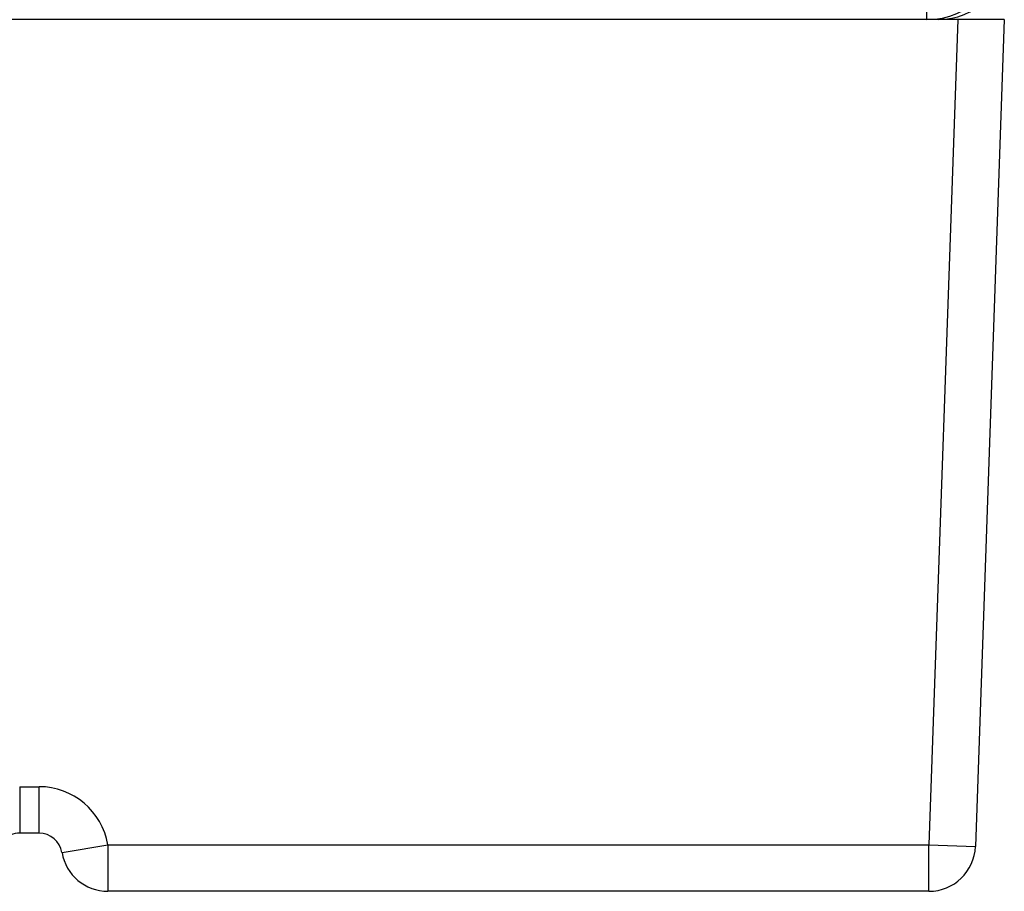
# Model space of a CAD drawing. Extents: x -4139 to -1089, y -1564 to 1941.
# Tile 10 of 160: x -2763 to -2738, y -897 to -875. Entities that reach past the tile are written whole.
import ezdxf

# ---------------------------------------------------------------- set-up
doc = ezdxf.new("R2010")
doc.units = 0
doc.header["$LTSCALE"] = 23.1
for name, color, linetype in [('SE5M-TOP-COVER-P1-A__4_1_1', 7, 'CONTINUOUS'), ('SE5M_BOTTOM_COVER_A_4_1_1_', 7, 'CONTINUOUS'), ('X610_37_IO_BASE-20150120_3', 7, 'CONTINUOUS')]:
    doc.layers.add(name, color=color, linetype=linetype)

msp = doc.modelspace()

# ---------------------------------------------------------------- linework, layer by layer
at = {"layer": 'SE5M-TOP-COVER-P1-A__4_1_1', "color": 2}
msp.add_line((-2739.89, -874.733), (-2739.89, -874.233), dxfattribs=at)
at = {"layer": 'SE5M-TOP-COVER-P1-A__4_1_1', "color": 7}
msp.add_arc((-2739.89, -872.733), 2, 270, 360, dxfattribs=at)
at = {"layer": 'SE5M_BOTTOM_COVER_A_4_1_1_', "color": 7}
msp.add_arc((-2739.59, -873.033), 1.7, 270, 360, dxfattribs=at)
at = {"layer": 'X610_37_IO_BASE-20150120_3', "color": 7}
for p, q in [((-2737.89, -874.733), (-2853.662, -874.733)), ((-2737.89, -874.733), (-2738.635, -896.075)), ((-2762.79, -895.733), (-2763.29, -895.733)), ((-2739.834, -897.233), (-2761.013, -897.233))]:
    msp.add_line(p, q, dxfattribs=at)
at = {"layer": 'X610_37_IO_BASE-20150120_3', "color": 2}
for p, q in [((-2739.09, -874.733), (-2739.834, -896.033)), ((-2763.29, -894.533), (-2762.79, -894.533)), ((-2763.29, -894.533), (-2763.29, -895.733)), ((-2762.79, -895.733), (-2762.79, -894.533)), ((-2762.198, -896.233), (-2761.015, -896.033)), ((-2761.015, -896.033), (-2739.834, -896.033)), ((-2761.015, -896.033), (-2761.015, -897.233)), ((-2739.834, -896.033), (-2738.635, -896.075)), ((-2739.834, -897.233), (-2739.834, -896.033))]:
    msp.add_line(p, q, dxfattribs=at)
msp.add_arc((-2762.79, -896.333), 1.8, 9.5941, 90, dxfattribs=at)
at = {"layer": 'X610_37_IO_BASE-20150120_3', "color": 7}
for centre, radius, start, end in [((-2763.29, -896.333), 0.6, 90, 180.0003), ((-2762.79, -896.333), 0.6, 9.5941, 90.0001), ((-2739.834, -896.033), 1.2, 270, 358), ((-2761.015, -896.033), 1.2, 189.5941, 270.108)]:
    msp.add_arc(centre, radius, start, end, dxfattribs=at)

doc.saveas('drawing.dxf')
